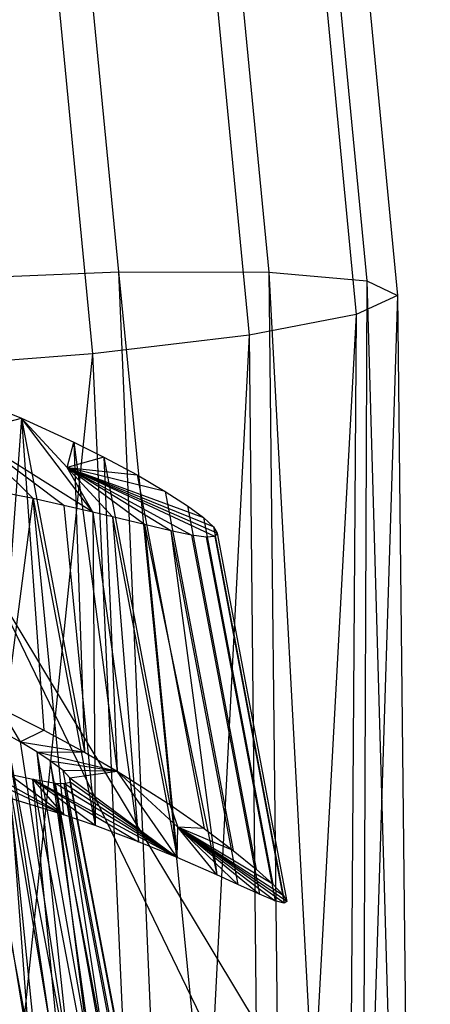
# Model space of a CAD drawing. Extents: x -263 to 235, y 0 to 1231.
# Tile 51 of 78: x 24.63 to 26.79, y 336.95 to 342.15. Entities that reach past the tile are written whole.
import ezdxf

# ---------------------------------------------------------------- set-up
doc = ezdxf.new("R2010")
doc.units = 0
doc.header["$LTSCALE"] = 25.4
doc.layers.get('0').update_dxf_attribs({"color": 13, "linetype": 'CONTINUOUS'})

# ---------------------------------------------------------------- blocks, each defined once
blk = doc.blocks.new('MONO-II-7705_STL_1')
at = {"color": 0}
for p, q in [((302.1129, 375.1409, 74.7158), (302.48, 371.3322, 75.2649)), ((302.1129, 375.1409, 74.7158), (302.48, 371.3322, 75.2649)), ((302.9067, 375.1311, 74.149), (303.2732, 371.3293, 74.6971)), ((302.9067, 375.1311, 74.149), (303.2732, 371.3293, 74.6971)), ((303.4289, 375.0332, 73.3309), (303.7899, 371.2853, 73.8709)), ((303.4289, 375.0332, 73.3309), (303.7899, 371.2853, 73.8709)), ((303.5998, 374.862, 72.386), (303.9516, 371.2068, 72.9122)), ((303.5998, 374.862, 72.386), (303.9516, 371.2068, 72.9122)), ((303.3935, 374.6436, 71.4582), (303.7335, 371.106, 71.9668)), ((303.3935, 374.6436, 71.4582), (303.7335, 371.106, 71.9668)), ((302.8413, 374.4112, 70.6886), (303.1689, 370.998, 71.1787)), ((302.8413, 374.4112, 70.6886), (303.1689, 370.998, 71.1787)), ((302.0274, 374.2002, 70.1946), (302.3438, 370.8992, 70.6678)), ((302.0274, 374.2002, 70.1946), (302.3438, 370.8992, 70.6678)), ((301.5312, 371.2935, 75.4879), (302.48, 371.3322, 75.2649)), ((301.5312, 371.2935, 75.4879), (302.48, 371.3322, 75.2649)), ((301.5312, 371.2935, 75.4879), (302.8663, 362.3549, 75.3879)), ((301.5312, 371.2935, 75.4879), (302.8663, 362.3549, 75.3879)), ((302.48, 371.3322, 75.2649), (303.2732, 371.3293, 74.6971)), ((302.48, 371.3322, 75.2649), (303.2732, 371.3293, 74.6971)), ((302.48, 371.3322, 75.2649), (303.371, 362.3419, 74.9743)), ((302.48, 371.3322, 75.2649), (303.371, 362.3419, 74.9743)), ((302.48, 371.3322, 75.2649), (302.8663, 362.3549, 75.3879)), ((302.48, 371.3322, 75.2649), (302.8663, 362.3549, 75.3879)), ((303.2732, 371.3293, 74.6971), (303.7899, 371.2853, 73.8709)), ((303.2732, 371.3293, 74.6971), (303.7899, 371.2853, 73.8709)), ((303.2732, 371.3293, 74.6971), (303.7515, 362.3322, 74.4442)), ((303.2732, 371.3293, 74.6971), (303.7515, 362.3322, 74.4442)), ((303.2732, 371.3293, 74.6971), (303.371, 362.3419, 74.9743)), ((303.2732, 371.3293, 74.6971), (303.371, 362.3419, 74.9743)), ((303.7899, 371.2853, 73.8709), (303.7515, 362.3322, 74.4442)), ((303.7899, 371.2853, 73.8709), (303.7515, 362.3322, 74.4442)), ((303.7899, 371.2853, 73.8709), (303.9516, 371.2068, 72.9122)), ((303.7899, 371.2853, 73.8709), (303.9516, 371.2068, 72.9122)), ((303.7899, 371.2853, 73.8709), (304.0463, 362.3246, 73.1841)), ((303.7899, 371.2853, 73.8709), (304.0463, 362.3246, 73.1841)), ((303.9516, 371.2068, 72.9122), (303.6718, 362.3342, 71.9454)), ((303.9516, 371.2068, 72.9122), (303.6718, 362.3342, 71.9454)), ((303.9516, 371.2068, 72.9122), (303.7335, 371.106, 71.9668)), ((303.9516, 371.2068, 72.9122), (303.7335, 371.106, 71.9668)), ((303.9516, 371.2068, 72.9122), (304.0463, 362.3246, 73.1841)), ((303.9516, 371.2068, 72.9122), (304.0463, 362.3246, 73.1841)), ((303.7335, 371.106, 71.9668), (303.1689, 370.998, 71.1787)), ((303.7335, 371.106, 71.9668), (303.1689, 370.998, 71.1787)), ((303.7335, 371.106, 71.9668), (303.2584, 362.3448, 71.4406)), ((303.7335, 371.106, 71.9668), (303.2584, 362.3448, 71.4406)), ((303.7335, 371.106, 71.9668), (303.6718, 362.3342, 71.9454)), ((303.7335, 371.106, 71.9668), (303.6718, 362.3342, 71.9454)), ((303.1689, 370.998, 71.1787), (302.3438, 370.8992, 70.6678)), ((303.1689, 370.998, 71.1787), (302.3438, 370.8992, 70.6678)), ((303.1689, 370.998, 71.1787), (302.7284, 362.3584, 71.06)), ((303.1689, 370.998, 71.1787), (302.7284, 362.3584, 71.06)), ((303.1689, 370.998, 71.1787), (303.2584, 362.3448, 71.4406)), ((303.1689, 370.998, 71.1787), (303.2584, 362.3448, 71.4406)), ((302.3438, 370.8992, 70.6678), (301.3838, 370.8249, 70.5121)), ((302.3438, 370.8992, 70.6678), (301.3838, 370.8249, 70.5121)), ((302.3438, 370.8992, 70.6678), (301.4688, 362.3907, 70.7651)), ((302.3438, 370.8992, 70.6678), (301.4688, 362.3907, 70.7651)), ((302.3438, 370.8992, 70.6678), (302.7284, 362.3584, 71.06)), ((302.3438, 370.8992, 70.6678), (302.7284, 362.3584, 71.06)), ((301.7135, 370.6631, 69.72), (301.9692, 370.5591, 70.0132)), ((301.7135, 370.6631, 69.72), (301.9692, 370.5591, 70.0132)), ((301.6786, 370.4836, 72.3638), (301.9692, 370.5591, 70.0132)), ((301.6786, 370.4836, 72.3638), (301.9692, 370.5591, 70.0132)), ((301.9692, 370.5591, 70.0132), (301.8555, 369.0287, 69.3729)), ((301.9692, 370.5591, 70.0132), (301.8555, 369.0287, 69.3729)), ((301.9692, 370.5591, 70.0132), (302.0872, 368.9137, 69.6014)), ((301.9692, 370.5591, 70.0132), (302.0872, 368.9137, 69.6014)), ((301.9692, 370.5591, 70.0132), (302.3022, 368.7971, 69.8416)), ((301.9692, 370.5591, 70.0132), (302.3022, 368.7971, 69.8416)), ((301.9692, 370.5591, 70.0132), (302.2459, 370.4334, 70.3916)), ((302.3456, 370.0645, 75.2666), (301.9692, 370.5591, 70.0132)), ((302.3456, 370.0645, 75.2666), (301.9692, 370.5591, 70.0132)), ((302.2097, 370.3, 72.5444), (301.9692, 370.5591, 70.0132)), ((302.2097, 370.3, 72.5444), (301.9692, 370.5591, 70.0132)), ((301.9692, 370.5591, 70.0132), (302.2459, 370.4334, 70.3916)), ((302.0316, 370.1351, 75.7517), (301.6786, 370.4836, 72.3638)), ((302.1933, 370.0997, 75.5162), (301.6786, 370.4836, 72.3638)), ((302.0316, 370.1351, 75.7517), (301.6786, 370.4836, 72.3638)), ((302.1933, 370.0997, 75.5162), (301.6786, 370.4836, 72.3638)), ((302.3456, 370.0645, 75.2666), (301.6786, 370.4836, 72.3638)), ((302.3456, 370.0645, 75.2666), (301.6786, 370.4836, 72.3638)), ((302.2097, 370.3, 72.5444), (302.2459, 370.4334, 70.3916)), ((302.2097, 370.3, 72.5444), (302.2459, 370.4334, 70.3916)), ((302.2459, 370.4334, 70.3916), (302.3022, 368.7971, 69.8416)), ((302.2459, 370.4334, 70.3916), (302.3022, 368.7971, 69.8416)), ((302.2459, 370.4334, 70.3916), (302.474, 368.6967, 70.058)), ((302.2459, 370.4334, 70.3916), (302.474, 368.6967, 70.058)), ((302.2459, 370.4334, 70.3916), (302.4039, 370.3547, 70.6485)), ((302.2459, 370.4334, 70.3916), (302.4039, 370.3547, 70.6485)), ((302.4039, 370.3547, 70.6485), (302.2097, 370.3, 72.5444)), ((302.4039, 370.3547, 70.6485), (302.2097, 370.3, 72.5444)), ((302.4039, 370.3547, 70.6485), (302.474, 368.6967, 70.058)), ((302.4039, 370.3547, 70.6485), (302.474, 368.6967, 70.058)), ((302.4039, 370.3547, 70.6485), (302.7505, 368.5203, 70.4697)), ((302.4039, 370.3547, 70.6485), (302.5791, 370.2605, 70.9856)), ((302.4039, 370.3547, 70.6485), (302.7505, 368.5203, 70.4697)), ((302.4039, 370.3547, 70.6485), (302.5791, 370.2605, 70.9856)), ((302.2097, 370.3, 72.5444), (302.5791, 370.2605, 70.9856)), ((302.7272, 370.1735, 71.3398), (302.2097, 370.3, 72.5444)), ((302.2097, 370.3, 72.5444), (302.9285, 370.0354, 72.0725)), ((302.7272, 370.1735, 71.3398), (302.2097, 370.3, 72.5444)), ((302.2097, 370.3, 72.5444), (302.5791, 370.2605, 70.9856)), ((302.3456, 370.0645, 75.2666), (302.2097, 370.3, 72.5444)), ((302.4497, 370.0396, 75.0755), (302.2097, 370.3, 72.5444)), ((302.3456, 370.0645, 75.2666), (302.2097, 370.3, 72.5444)), ((302.4497, 370.0396, 75.0755), (302.2097, 370.3, 72.5444)), ((302.6171, 369.9989, 74.7201), (302.2097, 370.3, 72.5444)), ((302.6171, 369.9989, 74.7201), (302.2097, 370.3, 72.5444)), ((302.7571, 369.9657, 74.3507), (302.2097, 370.3, 72.5444)), ((302.8657, 369.9429, 73.9764), (302.2097, 370.3, 72.5444)), ((302.7571, 369.9657, 74.3507), (302.2097, 370.3, 72.5444)), ((302.9884, 369.9355, 73.2151), (302.2097, 370.3, 72.5444)), ((302.8657, 369.9429, 73.9764), (302.2097, 370.3, 72.5444)), ((303.0012, 369.9536, 72.8304), (302.2097, 370.3, 72.5444)), ((302.9884, 369.9355, 73.2151), (302.2097, 370.3, 72.5444)), ((303.0012, 369.9536, 72.8304), (302.2097, 370.3, 72.5444)), ((302.981, 369.9872, 72.4475), (302.2097, 370.3, 72.5444)), ((302.981, 369.9872, 72.4475), (302.2097, 370.3, 72.5444)), ((302.2097, 370.3, 72.5444), (302.9285, 370.0354, 72.0725)), ((302.5791, 370.2605, 70.9856), (302.9316, 368.3937, 70.8031)), ((302.5791, 370.2605, 70.9856), (302.7272, 370.1735, 71.3398)), ((302.5791, 370.2605, 70.9856), (302.9316, 368.3937, 70.8031)), ((302.5791, 370.2605, 70.9856), (302.7272, 370.1735, 71.3398)), ((302.0316, 370.1351, 75.7517), (301.793, 370.183, 76.0565)), ((302.0316, 370.1351, 75.7517), (301.793, 370.183, 76.0565)), ((302.7272, 370.1735, 71.3398), (303.0854, 368.2776, 71.1551)), ((302.7272, 370.1735, 71.3398), (302.8436, 370.098, 71.702)), ((302.7272, 370.1735, 71.3398), (303.0854, 368.2776, 71.1551)), ((302.7272, 370.1735, 71.3398), (302.8436, 370.098, 71.702)), ((301.8284, 368.5776, 76.2006), (302.0316, 370.1351, 75.7517)), ((301.8284, 368.5776, 76.2006), (302.0316, 370.1351, 75.7517)), ((302.1933, 370.0997, 75.5162), (302.0316, 370.1351, 75.7517)), ((302.0316, 370.1351, 75.7517), (302.3575, 368.4102, 75.5836)), ((302.1934, 368.4668, 75.7948), (302.0316, 370.1351, 75.7517)), ((302.1934, 368.4668, 75.7948), (302.0316, 370.1351, 75.7517)), ((302.0316, 370.1351, 75.7517), (302.3575, 368.4102, 75.5836)), ((302.1933, 370.0997, 75.5162), (302.0316, 370.1351, 75.7517)), ((302.3456, 370.0645, 75.2666), (302.1933, 370.0997, 75.5162)), ((302.1933, 370.0997, 75.5162), (302.3575, 368.4102, 75.5836)), ((302.1933, 370.0997, 75.5162), (302.3575, 368.4102, 75.5836)), ((302.3456, 370.0645, 75.2666), (302.1933, 370.0997, 75.5162)), ((302.8436, 370.098, 71.702), (303.2054, 368.1797, 71.5123)), ((302.8436, 370.098, 71.702), (302.9285, 370.0354, 72.0725)), ((302.8436, 370.098, 71.702), (303.2054, 368.1797, 71.5123)), ((302.8436, 370.098, 71.702), (302.9285, 370.0354, 72.0725)), ((302.4497, 370.0396, 75.0755), (302.3456, 370.0645, 75.2666)), ((302.3456, 370.0645, 75.2666), (302.5856, 368.3244, 75.2508)), ((302.3456, 370.0645, 75.2666), (302.5856, 368.3244, 75.2508)), ((302.3456, 370.0645, 75.2666), (302.3575, 368.4102, 75.5836)), ((302.3456, 370.0645, 75.2666), (302.3575, 368.4102, 75.5836)), ((302.4497, 370.0396, 75.0755), (302.3456, 370.0645, 75.2666)), ((302.6171, 369.9989, 74.7201), (302.4497, 370.0396, 75.0755)), ((302.4497, 370.0396, 75.0755), (302.7896, 368.2407, 74.9002)), ((302.4497, 370.0396, 75.0755), (302.7896, 368.2407, 74.9002)), ((302.4497, 370.0396, 75.0755), (302.5856, 368.3244, 75.2508)), ((302.4497, 370.0396, 75.0755), (302.5856, 368.3244, 75.2508)), ((302.6171, 369.9989, 74.7201), (302.4497, 370.0396, 75.0755)), ((302.7571, 369.9657, 74.3507), (302.6171, 369.9989, 74.7201)), ((302.6171, 369.9989, 74.7201), (302.9981, 368.1492, 74.461)), ((302.6171, 369.9989, 74.7201), (302.9981, 368.1492, 74.461)), ((302.6171, 369.9989, 74.7201), (302.7896, 368.2407, 74.9002)), ((302.6171, 369.9989, 74.7201), (302.7896, 368.2407, 74.9002)), ((302.7571, 369.9657, 74.3507), (302.6171, 369.9989, 74.7201)), ((302.9285, 370.0354, 72.0725), (303.2942, 368.1002, 71.884)), ((302.9285, 370.0354, 72.0725), (303.2942, 368.1002, 71.884)), ((302.9285, 370.0354, 72.0725), (302.981, 369.9872, 72.4475)), ((302.9285, 370.0354, 72.0725), (302.981, 369.9872, 72.4475)), ((302.981, 369.9872, 72.4475), (303.3485, 368.0433, 72.2613)), ((302.981, 369.9872, 72.4475), (303.3485, 368.0433, 72.2613)), ((302.981, 369.9872, 72.4475), (303.0012, 369.9536, 72.8304)), ((302.981, 369.9872, 72.4475), (303.0012, 369.9536, 72.8304)), ((302.8657, 369.9429, 73.9764), (302.7571, 369.9657, 74.3507)), ((302.7571, 369.9657, 74.3507), (303.11, 368.0984, 74.1688)), ((302.7571, 369.9657, 74.3507), (303.11, 368.0984, 74.1688)), ((302.7571, 369.9657, 74.3507), (302.9981, 368.1492, 74.461)), ((302.7571, 369.9657, 74.3507), (302.9981, 368.1492, 74.461)), ((302.8657, 369.9429, 73.9764), (302.7571, 369.9657, 74.3507)), ((302.9432, 369.9323, 73.596), (302.8657, 369.9429, 73.9764)), ((302.8657, 369.9429, 73.9764), (303.2231, 368.0474, 73.7949)), ((302.8657, 369.9429, 73.9764), (303.2231, 368.0474, 73.7949)), ((302.9432, 369.9323, 73.596), (302.8657, 369.9429, 73.9764)), ((302.9884, 369.9355, 73.2151), (302.9432, 369.9323, 73.596)), ((302.9884, 369.9355, 73.2151), (302.9432, 369.9323, 73.596)), ((302.9432, 369.9323, 73.596), (303.3058, 368.0133, 73.409)), ((302.9432, 369.9323, 73.596), (303.3058, 368.0133, 73.409)), ((303.0012, 369.9536, 72.8304), (302.9884, 369.9355, 73.2151)), ((303.0012, 369.9536, 72.8304), (302.9884, 369.9355, 73.2151)), ((302.9884, 369.9355, 73.2151), (303.3542, 368.0004, 73.0247)), ((302.9884, 369.9355, 73.2151), (303.3542, 368.0004, 73.0247)), ((303.0012, 369.9536, 72.8304), (303.3684, 368.0101, 72.6411)), ((303.0012, 369.9536, 72.8304), (303.3684, 368.0101, 72.6411)), ((345.7739, 296.5768, 868.126), (301.8117, 369.6873, 32.4693)), ((303.155, 366.9047, 32.1552), (301.8117, 369.6873, 32.4693)), ((345.7739, 296.5768, 868.126), (301.8117, 369.6873, 32.4693)), ((303.155, 366.9047, 32.1552), (301.8117, 369.6873, 32.4693)), ((301.8555, 369.0287, 69.3729), (301.9621, 368.8514, 71.3993)), ((301.8555, 369.0287, 69.3729), (301.9621, 368.8514, 71.3993)), ((301.8555, 369.0287, 69.3729), (302.0872, 368.9137, 69.6014)), ((301.8555, 369.0287, 69.3729), (302.0872, 368.9137, 69.6014)), ((301.7227, 368.9777, 70.9188), (302.0135, 367.2015, 70.6625)), ((301.7227, 368.9777, 70.9188), (302.0135, 367.2015, 70.6625)), ((301.9621, 368.8514, 71.3993), (301.8869, 368.8932, 71.2286)), ((301.8869, 368.8932, 71.2286), (302.0135, 367.2015, 70.6625)), ((301.8869, 368.8932, 71.2286), (302.0135, 367.2015, 70.6625)), ((301.8869, 368.8932, 71.2286), (302.2361, 367.0451, 71.0485)), ((301.9621, 368.8514, 71.3993), (301.8869, 368.8932, 71.2286)), ((301.8869, 368.8932, 71.2286), (302.2361, 367.0451, 71.0485)), ((301.9621, 368.8514, 71.3993), (302.0872, 368.9137, 69.6014)), ((301.9621, 368.8514, 71.3993), (302.0872, 368.9137, 69.6014)), ((302.0872, 368.9137, 69.6014), (302.3022, 368.7971, 69.8416)), ((302.0872, 368.9137, 69.6014), (302.3022, 368.7971, 69.8416)), ((302.0503, 368.7988, 71.6376), (301.9621, 368.8514, 71.3993)), ((301.9621, 368.8514, 71.3993), (302.3022, 368.7971, 69.8416)), ((301.9621, 368.8514, 71.3993), (302.3022, 368.7971, 69.8416)), ((301.9621, 368.8514, 71.3993), (302.2361, 367.0451, 71.0485)), ((301.9621, 368.8514, 71.3993), (302.2361, 367.0451, 71.0485)), ((302.0503, 368.7988, 71.6376), (301.9621, 368.8514, 71.3993)), ((302.1212, 368.7524, 71.8809), (302.0503, 368.7988, 71.6376)), ((302.0503, 368.7988, 71.6376), (302.474, 368.6967, 70.058)), ((302.0503, 368.7988, 71.6376), (302.474, 368.6967, 70.058)), ((302.0503, 368.7988, 71.6376), (302.3022, 368.7971, 69.8416)), ((302.0503, 368.7988, 71.6376), (302.3022, 368.7971, 69.8416)), ((302.0503, 368.7988, 71.6376), (302.2361, 367.0451, 71.0485)), ((302.0503, 368.7988, 71.6376), (302.2361, 367.0451, 71.0485)), ((302.0503, 368.7988, 71.6376), (302.3738, 366.9384, 71.3628)), ((302.0503, 368.7988, 71.6376), (302.3738, 366.9384, 71.3628)), ((302.1212, 368.7524, 71.8809), (302.0503, 368.7988, 71.6376)), ((302.3022, 368.7971, 69.8416), (302.474, 368.6967, 70.058)), ((302.3022, 368.7971, 69.8416), (302.474, 368.6967, 70.058)), ((301.5768, 368.7532, 74.8804), (302.1934, 368.4668, 75.7948)), ((301.5768, 368.7532, 74.8804), (302.1934, 368.4668, 75.7948)), ((302.1895, 368.7006, 72.2186), (302.1212, 368.7524, 71.8809)), ((302.1212, 368.7524, 71.8809), (302.474, 368.6967, 70.058)), ((302.1212, 368.7524, 71.8809), (302.474, 368.6967, 70.058)), ((302.1212, 368.7524, 71.8809), (302.3738, 366.9384, 71.3628)), ((302.4812, 366.8476, 71.6953), (302.1212, 368.7524, 71.8809)), ((302.1895, 368.7006, 72.2186), (302.1212, 368.7524, 71.8809)), ((302.4812, 366.8476, 71.6953), (302.1212, 368.7524, 71.8809)), ((302.1212, 368.7524, 71.8809), (302.3738, 366.9384, 71.3628)), ((301.7412, 368.7182, 74.6065), (302.1934, 368.4668, 75.7948)), ((301.7412, 368.7182, 74.6065), (302.1934, 368.4668, 75.7948)), ((302.0757, 366.9476, 74.434), (301.7412, 368.7182, 74.6065)), ((302.0757, 366.9476, 74.434), (301.7412, 368.7182, 74.6065)), ((302.474, 368.6967, 70.058), (302.1895, 368.7006, 72.2186)), ((302.225, 368.6625, 72.5658), (302.1895, 368.7006, 72.2186)), ((302.474, 368.6967, 70.058), (302.1895, 368.7006, 72.2186)), ((302.5523, 366.7802, 72.031), (302.1895, 368.7006, 72.2186)), ((302.225, 368.6625, 72.5658), (302.1895, 368.7006, 72.2186)), ((302.5523, 366.7802, 72.031), (302.1895, 368.7006, 72.2186)), ((302.225, 368.6625, 72.5658), (302.474, 368.6967, 70.058)), ((302.225, 368.6625, 72.5658), (302.474, 368.6967, 70.058)), ((302.474, 368.6967, 70.058), (302.7505, 368.5203, 70.4697)), ((302.794, 368.4011, 72.1136), (302.474, 368.6967, 70.058)), ((302.7896, 368.2407, 74.9002), (302.474, 368.6967, 70.058)), ((302.794, 368.4011, 72.1136), (302.474, 368.6967, 70.058)), ((302.7896, 368.2407, 74.9002), (302.474, 368.6967, 70.058)), ((302.474, 368.6967, 70.058), (302.7505, 368.5203, 70.4697)), ((302.1934, 368.4668, 75.7948), (301.9001, 368.683, 74.2849)), ((301.9001, 368.683, 74.2849), (302.0301, 368.6551, 73.9506)), ((302.1934, 368.4668, 75.7948), (301.9001, 368.683, 74.2849)), ((302.0757, 366.9476, 74.434), (301.9001, 368.683, 74.2849)), ((302.0757, 366.9476, 74.434), (301.9001, 368.683, 74.2849)), ((302.1996, 366.8921, 74.1989), (301.9001, 368.683, 74.2849)), ((302.1996, 366.8921, 74.1989), (301.9001, 368.683, 74.2849)), ((301.9001, 368.683, 74.2849), (302.0301, 368.6551, 73.9506)), ((302.3575, 368.4102, 75.5836), (302.0301, 368.6551, 73.9506)), ((302.0301, 368.6551, 73.9506), (302.5856, 368.3244, 75.2508)), ((302.3575, 368.4102, 75.5836), (302.0301, 368.6551, 73.9506)), ((302.1934, 368.4668, 75.7948), (302.0301, 368.6551, 73.9506)), ((302.1934, 368.4668, 75.7948), (302.0301, 368.6551, 73.9506)), ((302.0301, 368.6551, 73.9506), (302.5856, 368.3244, 75.2508)), ((302.0301, 368.6551, 73.9506), (302.7896, 368.2407, 74.9002)), ((302.0301, 368.6551, 73.9506), (302.7896, 368.2407, 74.9002)), ((302.0301, 368.6551, 73.9506), (302.1492, 368.6344, 73.5166)), ((302.1996, 366.8921, 74.1989), (302.0301, 368.6551, 73.9506)), ((302.1996, 366.8921, 74.1989), (302.0301, 368.6551, 73.9506)), ((302.3793, 366.807, 73.7705), (302.0301, 368.6551, 73.9506)), ((302.3793, 366.807, 73.7705), (302.0301, 368.6551, 73.9506)), ((302.0301, 368.6551, 73.9506), (302.1492, 368.6344, 73.5166)), ((302.1492, 368.6344, 73.5166), (302.7896, 368.2407, 74.9002)), ((302.1492, 368.6344, 73.5166), (302.7896, 368.2407, 74.9002)), ((302.1492, 368.6344, 73.5166), (302.1939, 368.6315, 73.2629)), ((302.3793, 366.807, 73.7705), (302.1492, 368.6344, 73.5166)), ((302.3793, 366.807, 73.7705), (302.1492, 368.6344, 73.5166)), ((302.4825, 366.7576, 73.43), (302.1492, 368.6344, 73.5166)), ((302.4825, 366.7576, 73.43), (302.1492, 368.6344, 73.5166)), ((302.1492, 368.6344, 73.5166), (302.1939, 368.6315, 73.2629)), ((302.1939, 368.6315, 73.2629), (302.2262, 368.6396, 72.9159)), ((302.1939, 368.6315, 73.2629), (302.2262, 368.6396, 72.9159)), ((302.2262, 368.6396, 72.9159), (302.225, 368.6625, 72.5658)), ((302.225, 368.6625, 72.5658), (302.7896, 368.2407, 74.9002)), ((302.225, 368.6625, 72.5658), (302.7896, 368.2407, 74.9002)), ((302.5889, 366.7366, 72.3782), (302.225, 368.6625, 72.5658)), ((302.2262, 368.6396, 72.9159), (302.225, 368.6625, 72.5658)), ((302.5889, 366.7366, 72.3782), (302.225, 368.6625, 72.5658)), ((302.7896, 368.2407, 74.9002), (302.2262, 368.6396, 72.9159)), ((302.7896, 368.2407, 74.9002), (302.2262, 368.6396, 72.9159)), ((302.5891, 366.7191, 72.7294), (302.2262, 368.6396, 72.9159)), ((302.5891, 366.7191, 72.7294), (302.2262, 368.6396, 72.9159)), ((302.7896, 368.2407, 74.9002), (302.1939, 368.6315, 73.2629)), ((302.7896, 368.2407, 74.9002), (302.1939, 368.6315, 73.2629)), ((302.4825, 366.7576, 73.43), (302.1939, 368.6315, 73.2629)), ((302.4825, 366.7576, 73.43), (302.1939, 368.6315, 73.2629)), ((302.5539, 366.7267, 73.0773), (302.1939, 368.6315, 73.2629)), ((302.5539, 366.7267, 73.0773), (302.1939, 368.6315, 73.2629)), ((302.1934, 368.4668, 75.7948), (301.8284, 368.5776, 76.2006)), ((302.1934, 368.4668, 75.7948), (301.8284, 368.5776, 76.2006)), ((302.7505, 368.5203, 70.4697), (302.794, 368.4011, 72.1136)), ((302.7505, 368.5203, 70.4697), (302.794, 368.4011, 72.1136)), ((302.7505, 368.5203, 70.4697), (302.9316, 368.3937, 70.8031)), ((302.7505, 368.5203, 70.4697), (302.9316, 368.3937, 70.8031)), ((302.3575, 368.4102, 75.5836), (302.1934, 368.4668, 75.7948)), ((302.3575, 368.4102, 75.5836), (302.1934, 368.4668, 75.7948)), ((302.5856, 368.3244, 75.2508), (302.3575, 368.4102, 75.5836)), ((302.5856, 368.3244, 75.2508), (302.3575, 368.4102, 75.5836)), ((302.7896, 368.2407, 74.9002), (302.794, 368.4011, 72.1136)), ((302.7896, 368.2407, 74.9002), (302.794, 368.4011, 72.1136)), ((303.11, 368.0984, 74.1688), (302.794, 368.4011, 72.1136)), ((302.794, 368.4011, 72.1136), (303.2231, 368.0474, 73.7949)), ((302.794, 368.4011, 72.1136), (303.2231, 368.0474, 73.7949)), ((302.794, 368.4011, 72.1136), (303.3058, 368.0133, 73.409)), ((303.3684, 368.0101, 72.6411), (302.794, 368.4011, 72.1136)), ((302.794, 368.4011, 72.1136), (303.3485, 368.0433, 72.2613)), ((303.3684, 368.0101, 72.6411), (302.794, 368.4011, 72.1136)), ((303.3542, 368.0004, 73.0247), (302.794, 368.4011, 72.1136)), ((303.3542, 368.0004, 73.0247), (302.794, 368.4011, 72.1136)), ((302.794, 368.4011, 72.1136), (303.3058, 368.0133, 73.409)), ((302.9316, 368.3937, 70.8031), (302.794, 368.4011, 72.1136)), ((302.9316, 368.3937, 70.8031), (302.794, 368.4011, 72.1136)), ((303.0854, 368.2776, 71.1551), (302.794, 368.4011, 72.1136)), ((303.2942, 368.1002, 71.884), (302.794, 368.4011, 72.1136)), ((303.0854, 368.2776, 71.1551), (302.794, 368.4011, 72.1136)), ((303.2942, 368.1002, 71.884), (302.794, 368.4011, 72.1136)), ((302.794, 368.4011, 72.1136), (303.3485, 368.0433, 72.2613)), ((302.9981, 368.1492, 74.461), (302.794, 368.4011, 72.1136)), ((303.11, 368.0984, 74.1688), (302.794, 368.4011, 72.1136)), ((302.9981, 368.1492, 74.461), (302.794, 368.4011, 72.1136)), ((302.9316, 368.3937, 70.8031), (303.0854, 368.2776, 71.1551)), ((302.9316, 368.3937, 70.8031), (303.0854, 368.2776, 71.1551)), ((302.7896, 368.2407, 74.9002), (302.5856, 368.3244, 75.2508)), ((302.7896, 368.2407, 74.9002), (302.5856, 368.3244, 75.2508)), ((303.0854, 368.2776, 71.1551), (303.2054, 368.1797, 71.5123)), ((303.0854, 368.2776, 71.1551), (303.2054, 368.1797, 71.5123)), ((302.9981, 368.1492, 74.461), (302.7896, 368.2407, 74.9002)), ((302.9981, 368.1492, 74.461), (302.7896, 368.2407, 74.9002)), ((303.2054, 368.1797, 71.5123), (303.2942, 368.1002, 71.884)), ((303.2054, 368.1797, 71.5123), (303.2942, 368.1002, 71.884)), ((303.11, 368.0984, 74.1688), (302.9981, 368.1492, 74.461)), ((303.11, 368.0984, 74.1688), (302.9981, 368.1492, 74.461)), ((303.2231, 368.0474, 73.7949), (303.11, 368.0984, 74.1688)), ((303.2231, 368.0474, 73.7949), (303.11, 368.0984, 74.1688)), ((303.2942, 368.1002, 71.884), (303.3485, 368.0433, 72.2613)), ((303.2942, 368.1002, 71.884), (303.3485, 368.0433, 72.2613)), ((303.3058, 368.0133, 73.409), (303.2231, 368.0474, 73.7949)), ((303.3058, 368.0133, 73.409), (303.2231, 368.0474, 73.7949)), ((303.3542, 368.0004, 73.0247), (303.3058, 368.0133, 73.409)), ((303.3542, 368.0004, 73.0247), (303.3058, 368.0133, 73.409)), ((303.3485, 368.0433, 72.2613), (303.3684, 368.0101, 72.6411)), ((303.3485, 368.0433, 72.2613), (303.3684, 368.0101, 72.6411)), ((303.3684, 368.0101, 72.6411), (303.3542, 368.0004, 73.0247)), ((303.3684, 368.0101, 72.6411), (303.3542, 368.0004, 73.0247))]:
    blk.add_line(p, q, dxfattribs=at)

msp = doc.modelspace()

# ---------------------------------------------------------------- block references
at = {"color": 25}
msp.add_blockref('MONO-II-7705_STL_1', (-277.3313, -30.5158, -27.2238), dxfattribs=at)

doc.saveas('drawing.dxf')
